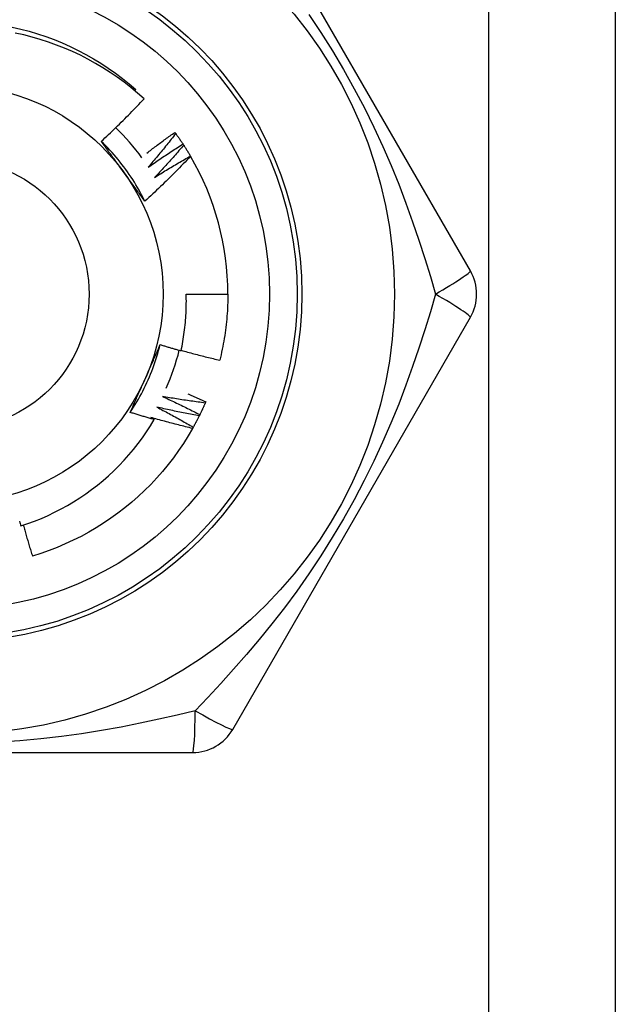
# Model space of a CAD drawing. Header units: inches. Extents: x 6 to 217, y 10 to 119.
# Tile 91 of 141: x 9.062 to 9.315, y 77.626 to 78.045. Entities that reach past the tile are written whole.
import ezdxf

# ---------------------------------------------------------------- set-up
doc = ezdxf.new("R2010")
doc.units = ezdxf.units.IN
doc.header["$MEASUREMENT"] = 0
doc.layers.add('Visible Edges(ANSI)', color=7, linetype='Continuous', lineweight=25)
doc.layers.add('Visible Tangent Edges(ANSI)', color=7, linetype='Continuous', lineweight=25)

msp = doc.modelspace()

# ---------------------------------------------------------------- linework, layer by layer
at = {"layer": 'Visible Edges(ANSI)'}
for p, q in [((9.315448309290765, 78.25518303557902), (9.315448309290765, 21.49927752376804)), ((9.253795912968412, 77.93825397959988), (9.152646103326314, 78.11345057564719)), ((9.110980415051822, 78.01486428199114), (9.111423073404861, 78.01538141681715)), ((9.128044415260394, 77.99717671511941), (9.12840058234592, 77.9966892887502)), ((9.13148744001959, 77.99222603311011), (9.13181782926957, 77.99172077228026)), ((9.134668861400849, 77.98710331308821), (9.134717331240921, 77.9870204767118)), ((9.132875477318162, 77.92841138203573), (9.15059003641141, 77.92841138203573)), ((9.152646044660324, 77.74337209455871), (9.253795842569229, 77.91856868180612)), ((9.141198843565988, 77.88265959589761), (9.14095959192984, 77.8821053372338)), ((8.933298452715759, 77.73352949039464), (9.13559807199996, 77.73352949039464))]:
    msp.add_line(p, q, dxfattribs=at)
at = {"layer": 'Visible Edges(ANSI)', "flags": 128}
for points in [[(9.058885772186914, 78.04195305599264), (9.062509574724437, 78.0411121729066), (9.066104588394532, 78.04015564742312), (9.069667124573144, 78.03908448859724), (9.07319352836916, 78.03789978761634), (9.076680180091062, 78.03660274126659), (9.080123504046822, 78.03519471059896), (9.08351996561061, 78.03367711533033), (9.086866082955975, 78.03205152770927), (9.09015842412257, 78.03031960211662), (9.093393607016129, 78.02848312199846), (9.096568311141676, 78.02654398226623), (9.099679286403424, 78.02450415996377), (9.102723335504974, 78.02236574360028), (9.10569733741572, 78.02013093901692), (9.108598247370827, 78.01780203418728), (9.111423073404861, 78.01538141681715)], [(9.114914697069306, 78.01141266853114), (9.112174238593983, 78.01385001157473), (9.109360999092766, 78.01619646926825), (9.106477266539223, 78.01845046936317), (9.103525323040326, 78.02061042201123), (9.100507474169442, 78.02267475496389), (9.097426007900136, 78.02464189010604), (9.09428320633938, 78.02651023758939), (9.091081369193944, 78.02827822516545), (9.087822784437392, 78.0299442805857), (9.084509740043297, 78.03150681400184), (9.081144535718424, 78.03296425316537), (9.07773054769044, 78.03431459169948), (9.074278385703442, 78.03555350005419), (9.070792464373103, 78.03667967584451), (9.067275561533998, 78.03769253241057), (9.063730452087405, 78.03859144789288), (9.060159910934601, 78.03937582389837)], [(9.096736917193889, 77.99333456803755), (9.097519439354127, 77.99406282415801), (9.098299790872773, 77.99479328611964), (9.099077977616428, 77.99552595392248), (9.09985399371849, 77.9962608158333), (9.100627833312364, 77.9969978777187), (9.101399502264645, 77.99773712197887), (9.102168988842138, 77.99847855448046), (9.102936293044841, 77.99922215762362), (9.103701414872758, 77.99996794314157), (9.104464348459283, 78.00071588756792), (9.105225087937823, 78.00146600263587), (9.105983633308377, 78.0022182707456), (9.106739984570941, 78.00297269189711), (9.107494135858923, 78.00372926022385), (9.108246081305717, 78.00448796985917), (9.108995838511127, 78.0052488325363), (9.109743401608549, 78.0060118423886), (9.110488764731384, 78.00677699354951), (9.111231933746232, 78.00754428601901), (9.111972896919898, 78.0083137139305), (9.112711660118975, 78.00908526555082), (9.11344821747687, 78.00985894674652), (9.11418256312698, 78.01063475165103), (9.114914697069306, 78.01141266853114)], [(9.115290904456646, 77.96788513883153), (9.114702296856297, 77.96906569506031), (9.114096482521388, 77.97023753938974), (9.113473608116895, 77.97140043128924), (9.112833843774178, 77.97255414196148), (9.112177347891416, 77.9736984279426), (9.111504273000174, 77.97483305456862), (9.110814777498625, 77.97595778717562), (9.110109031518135, 77.97707238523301), (9.10938718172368, 77.97817661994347), (9.108649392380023, 77.97927024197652), (9.107895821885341, 77.98035302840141), (9.1071266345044, 77.98142473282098), (9.10634197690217, 77.9824851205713), (9.105542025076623, 77.98353395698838), (9.10472691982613, 77.98457100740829), (9.103896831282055, 77.98559602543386), (9.103051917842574, 77.98660878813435), (9.102192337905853, 77.98760905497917), (9.101318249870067, 77.9885965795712), (9.100429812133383, 77.98957113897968), (9.09952718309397, 77.99053248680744), (9.09861052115, 77.99148038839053), (9.097679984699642, 77.992414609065), (9.096735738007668, 77.99333490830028)], [(9.106113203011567, 77.98047897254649), (9.105720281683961, 77.98101976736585), (9.10532770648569, 77.9815600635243), (9.10493545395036, 77.98209986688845), (9.104543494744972, 77.98263918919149), (9.10415182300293, 77.98317802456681), (9.103760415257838, 77.98371639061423), (9.103369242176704, 77.98425429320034), (9.102978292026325, 77.98479174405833), (9.10258754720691, 77.9853287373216), (9.10219698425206, 77.98586529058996), (9.101806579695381, 77.98640140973), (9.101416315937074, 77.98693710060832), (9.101026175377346, 77.9874723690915), (9.100636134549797, 77.98800722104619), (9.100246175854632, 77.98854166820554), (9.099856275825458, 77.98907571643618), (9.099466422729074, 77.98960937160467), (9.099076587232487, 77.99014263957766), (9.098686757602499, 77.9906755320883), (9.098296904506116, 77.99120805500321), (9.097907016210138, 77.99174020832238), (9.097517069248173, 77.99227200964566), (9.097127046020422, 77.99280345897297), (9.096736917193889, 77.99333456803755)], [(9.116144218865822, 77.98839241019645), (9.116632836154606, 77.98876757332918), (9.11712208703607, 77.9891419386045), (9.117611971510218, 77.98951551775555), (9.118102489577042, 77.98988830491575), (9.118593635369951, 77.9902602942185), (9.11908541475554, 77.9906314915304), (9.119577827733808, 77.99100189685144), (9.12007086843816, 77.99137150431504), (9.120564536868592, 77.99174031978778), (9.121058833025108, 77.99210833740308), (9.121553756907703, 77.99247555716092), (9.122049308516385, 77.99284198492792), (9.122545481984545, 77.99320760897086), (9.123042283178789, 77.99357244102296), (9.123539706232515, 77.99393646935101), (9.124037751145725, 77.99429969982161), (9.124536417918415, 77.99466213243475), (9.125035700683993, 77.99502376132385), (9.125535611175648, 77.9953845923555), (9.126036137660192, 77.9957446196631), (9.126537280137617, 77.99610384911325), (9.127039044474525, 77.99646227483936), (9.127541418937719, 77.9968198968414), (9.128044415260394, 77.99717671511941)], [(9.12840058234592, 77.9966892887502), (9.127928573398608, 77.99608369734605), (9.127455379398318, 77.99547898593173), (9.126981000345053, 77.99487514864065), (9.126505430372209, 77.99427220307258), (9.12602867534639, 77.99367013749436), (9.125550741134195, 77.99306895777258), (9.125071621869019, 77.99246866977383), (9.12459131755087, 77.9918692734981), (9.12410983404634, 77.99127076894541), (9.123627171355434, 77.99067315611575), (9.12314332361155, 77.99007644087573), (9.122658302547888, 77.98948062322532), (9.122172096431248, 77.98888570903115), (9.12168471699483, 77.98829169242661), (9.121196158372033, 77.98769858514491), (9.120706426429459, 77.98710638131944), (9.120215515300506, 77.98651508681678), (9.119723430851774, 77.98592470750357), (9.119230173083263, 77.98533523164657), (9.118735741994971, 77.9847466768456), (9.118240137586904, 77.98415903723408), (9.117743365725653, 77.98357231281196), (9.117245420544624, 77.98298650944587), (9.116746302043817, 77.98240163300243)], [(9.12840058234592, 77.9966892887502), (9.128533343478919, 77.99650622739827), (9.128665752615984, 77.996322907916), (9.128797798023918, 77.99613933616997), (9.128929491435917, 77.99595550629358), (9.129060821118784, 77.99577141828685), (9.12919179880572, 77.99558707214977), (9.129322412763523, 77.99540247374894), (9.129452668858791, 77.99521762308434), (9.129582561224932, 77.995032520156), (9.12971209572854, 77.9948471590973), (9.129841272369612, 77.99466155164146), (9.129970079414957, 77.99447569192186), (9.130098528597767, 77.99428957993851), (9.130226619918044, 77.994103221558), (9.130354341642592, 77.99391661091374), (9.13048169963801, 77.99372975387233), (9.130608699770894, 77.99354264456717), (9.130735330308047, 77.99335529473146), (9.130861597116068, 77.99316769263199), (9.130987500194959, 77.99297985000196), (9.131113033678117, 77.99279176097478), (9.131238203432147, 77.99260342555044), (9.131363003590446, 77.99241484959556), (9.131487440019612, 77.99222603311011)], [(9.116746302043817, 77.98240163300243), (9.11735079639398, 77.98282460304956), (9.11795614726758, 77.98324639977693), (9.11856235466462, 77.98366701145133), (9.1191694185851, 77.98408644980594), (9.119777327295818, 77.98450470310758), (9.120386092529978, 77.98492177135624), (9.120995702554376, 77.98533766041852), (9.121606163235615, 77.98575237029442), (9.122217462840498, 77.98616588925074), (9.122829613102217, 77.9865782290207), (9.12344260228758, 77.98698937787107), (9.124056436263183, 77.98739934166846), (9.124671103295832, 77.98780811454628), (9.12528661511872, 77.98821570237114), (9.12590295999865, 77.9886220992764), (9.126520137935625, 77.9890273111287), (9.127138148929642, 77.9894313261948), (9.127756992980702, 77.98983415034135), (9.128376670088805, 77.9902357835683), (9.128997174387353, 77.9906362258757), (9.129618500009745, 77.99103547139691), (9.13024065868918, 77.99143352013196), (9.130863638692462, 77.99183037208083), (9.13148744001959, 77.99222603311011)], [(9.13181782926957, 77.99172077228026), (9.131315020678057, 77.99114049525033), (9.130811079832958, 77.99056116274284), (9.130305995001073, 77.98998276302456), (9.129799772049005, 77.9894053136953), (9.129292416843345, 77.98882880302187), (9.128783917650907, 77.98825324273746), (9.128274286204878, 77.98767863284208), (9.127763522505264, 77.9871049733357), (9.127251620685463, 77.98653226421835), (9.126738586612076, 77.98596050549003), (9.126224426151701, 77.98538970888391), (9.125709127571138, 77.98481987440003), (9.125192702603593, 77.98425099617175), (9.124675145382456, 77.9836830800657), (9.124156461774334, 77.98311612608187), (9.123636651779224, 77.98255014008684), (9.123115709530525, 77.98198512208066), (9.122593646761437, 77.98142107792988), (9.122070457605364, 77.98085800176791), (9.1215461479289, 77.98029589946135), (9.121020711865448, 77.97973477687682), (9.12049414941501, 77.97917462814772), (9.11996647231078, 77.97861546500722), (9.11943767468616, 77.97805727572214)], [(9.13181782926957, 77.99172077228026), (9.131940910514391, 77.99153106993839), (9.132063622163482, 77.99134112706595), (9.132185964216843, 77.99115094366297), (9.132307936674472, 77.99096052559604), (9.132429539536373, 77.99076986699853), (9.132550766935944, 77.99057897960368), (9.132671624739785, 77.99038785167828), (9.132792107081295, 77.99019648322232), (9.132912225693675, 77.990004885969), (9.133031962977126, 77.98981305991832), (9.133151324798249, 77.98962099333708), (9.133270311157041, 77.9894286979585), (9.133388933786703, 77.98923616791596), (9.133507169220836, 77.98904341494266), (9.133625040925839, 77.9888504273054), (9.133742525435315, 77.98865721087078), (9.13385964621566, 77.98846376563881), (9.133976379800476, 77.9882700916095), (9.134092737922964, 77.9880761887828), (9.134208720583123, 77.98788206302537), (9.134324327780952, 77.98768771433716), (9.134439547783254, 77.9874931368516), (9.134554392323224, 77.98729833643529), (9.13466886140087, 77.98710331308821)], [(9.134717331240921, 77.9870204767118), (9.133934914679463, 77.98619694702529), (9.133150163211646, 77.98537567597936), (9.132363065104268, 77.984556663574), (9.131573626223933, 77.983739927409), (9.130781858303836, 77.98292546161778), (9.12998774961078, 77.98211327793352), (9.129191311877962, 77.98130337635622), (9.128392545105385, 77.98049576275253), (9.127591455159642, 77.97969043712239), (9.12678804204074, 77.97888741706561), (9.125982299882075, 77.9780866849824), (9.125174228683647, 77.97728824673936), (9.12436382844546, 77.97649210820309), (9.123551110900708, 77.97569827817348), (9.122736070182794, 77.97490675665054), (9.121918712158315, 77.97411755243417), (9.121099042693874, 77.97333067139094), (9.120277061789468, 77.9725461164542), (9.119452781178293, 77.9717638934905), (9.118626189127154, 77.97098400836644), (9.117797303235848, 77.97020646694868), (9.116966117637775, 77.96943127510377), (9.11613264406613, 77.96865843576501), (9.115296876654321, 77.9678879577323)], [(9.11943767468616, 77.97805727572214), (9.120063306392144, 77.9784483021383), (9.120689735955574, 77.9788381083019), (9.121316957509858, 77.97922669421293), (9.12194497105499, 77.97961405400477), (9.122573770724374, 77.98000019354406), (9.123203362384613, 77.98038510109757), (9.123833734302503, 77.98076879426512), (9.12446489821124, 77.98115125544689), (9.125096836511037, 77.9815324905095), (9.125729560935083, 77.98191249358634), (9.126363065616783, 77.9822912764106), (9.126997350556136, 77.98266882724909), (9.12763240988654, 77.98304514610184), (9.128268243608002, 77.98342023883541), (9.128904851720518, 77.98379409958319), (9.129542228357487, 77.98416672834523), (9.130180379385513, 77.98453811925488), (9.130819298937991, 77.98490828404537), (9.131458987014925, 77.98527721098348), (9.132099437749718, 77.98564490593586), (9.132740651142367, 77.98601136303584), (9.133382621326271, 77.98637658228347), (9.13402536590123, 77.9867405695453), (9.134668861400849, 77.98710331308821)], [(9.115296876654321, 77.9678879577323), (9.114914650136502, 77.96840816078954), (9.114532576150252, 77.96892864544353), (9.114150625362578, 77.96944942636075), (9.113768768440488, 77.96997051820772), (9.113386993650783, 77.97049193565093), (9.11300525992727, 77.97101369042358), (9.112623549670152, 77.97153579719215), (9.112241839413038, 77.97205827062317), (9.111860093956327, 77.9725811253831), (9.111478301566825, 77.97310437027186), (9.111096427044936, 77.97362802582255), (9.110714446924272, 77.97415210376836), (9.11033233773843, 77.97467661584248), (9.109950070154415, 77.97520157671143), (9.109567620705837, 77.97572700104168), (9.1091849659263, 77.97625290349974), (9.108802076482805, 77.9767792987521), (9.108418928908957, 77.97730619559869), (9.108035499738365, 77.97783361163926), (9.10765175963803, 77.97836156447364), (9.107267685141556, 77.97889006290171), (9.106883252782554, 77.97941911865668), (9.106498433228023, 77.97994875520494), (9.106113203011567, 77.98047897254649)], [(9.130673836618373, 77.9043188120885), (9.130883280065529, 77.90530797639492), (9.131082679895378, 77.90629947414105), (9.131271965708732, 77.90729309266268), (9.131451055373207, 77.90828835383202), (9.131619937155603, 77.90928515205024), (9.131778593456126, 77.91028340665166), (9.131927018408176, 77.9112830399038), (9.132065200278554, 77.91228397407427), (9.132193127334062, 77.91328612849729), (9.1323107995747, 77.91428942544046), (9.132418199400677, 77.91529378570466), (9.132515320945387, 77.91629913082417), (9.132602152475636, 77.91730538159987), (9.132678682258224, 77.91831245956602), (9.132744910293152, 77.91932028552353), (9.132800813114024, 77.92032878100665), (9.132846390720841, 77.92133786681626), (9.132881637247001, 77.92234746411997), (9.132906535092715, 77.92335749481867), (9.132921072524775, 77.92436787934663), (9.132925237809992, 77.92537853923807), (9.132919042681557, 77.92638939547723), (9.132902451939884, 77.92740036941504), (9.132875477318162, 77.92841138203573)], [(9.15059003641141, 77.92841138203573), (9.15058402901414, 77.92722975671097), (9.150565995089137, 77.92604825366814), (9.150535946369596, 77.9248669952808), (9.15049387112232, 77.9236861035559), (9.150439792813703, 77.92250570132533), (9.150373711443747, 77.92132590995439), (9.150295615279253, 77.92014685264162), (9.150205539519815, 77.91896865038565), (9.150103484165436, 77.91779142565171), (9.149989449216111, 77.91661530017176), (9.149863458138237, 77.91544039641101), (9.149725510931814, 77.91426683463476), (9.149575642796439, 77.91309473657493), (9.149413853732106, 77.91192422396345), (9.149240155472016, 77.91075541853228), (9.149054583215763, 77.90958844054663), (9.148857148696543, 77.90842341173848), (9.148647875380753, 77.90726045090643), (9.14842677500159, 77.90609967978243), (9.14819387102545, 77.90494121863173), (9.147949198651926, 77.90378518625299), (9.147692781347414, 77.9026317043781), (9.147424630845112, 77.90148088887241), (9.14714479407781, 77.90033286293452)], [(9.109054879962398, 77.87813651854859), (9.109782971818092, 77.87923654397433), (9.11049490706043, 77.88034712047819), (9.111190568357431, 77.88146798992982), (9.111869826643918, 77.88259889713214), (9.112532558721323, 77.88373958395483), (9.113178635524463, 77.88488979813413), (9.113807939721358, 77.88604928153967), (9.11442033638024, 77.88721777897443), (9.11501570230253, 77.88839503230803), (9.115593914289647, 77.88958078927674), (9.11615484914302, 77.89077479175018), (9.116698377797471, 77.891976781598), (9.117224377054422, 77.8931865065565), (9.1177327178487, 77.89440370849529), (9.118223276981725, 77.895628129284), (9.118695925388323, 77.89685951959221), (9.119150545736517, 77.89809761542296), (9.11958700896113, 77.8993421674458), (9.120005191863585, 77.90059291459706), (9.120404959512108, 77.90184960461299), (9.120786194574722, 77.90311197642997), (9.121148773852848, 77.90437978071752), (9.121492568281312, 77.905652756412), (9.121817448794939, 77.90693064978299)], [(9.115372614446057, 77.8923815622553), (9.115644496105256, 77.89299223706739), (9.115916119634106, 77.89360236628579), (9.116187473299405, 77.89421197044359), (9.116458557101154, 77.89482107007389), (9.116729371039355, 77.89542968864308), (9.11699990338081, 77.89603784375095), (9.117270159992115, 77.89664555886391), (9.117540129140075, 77.89725285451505), (9.11780980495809, 77.89785974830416), (9.11807919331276, 77.89846626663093), (9.118348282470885, 77.89907242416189), (9.118617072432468, 77.8996782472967), (9.118885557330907, 77.90028375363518), (9.119153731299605, 77.9008889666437), (9.119421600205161, 77.90149390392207), (9.119689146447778, 77.90209858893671), (9.119956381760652, 77.90270303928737), (9.12022328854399, 77.90330728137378), (9.120489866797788, 77.90391133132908), (9.120756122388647, 77.90451521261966), (9.12102203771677, 77.90511894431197), (9.121287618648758, 77.90572254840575), (9.12155285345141, 77.9063260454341), (9.121817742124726, 77.90692945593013)], [(9.121817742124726, 77.90692945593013), (9.122185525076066, 77.90681624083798), (9.122553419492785, 77.90670341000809), (9.122921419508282, 77.90659096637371), (9.123289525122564, 77.90647890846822), (9.123657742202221, 77.9063672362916), (9.124026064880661, 77.9062559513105), (9.124394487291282, 77.90614505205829), (9.124763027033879, 77.90603453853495), (9.125131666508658, 77.90592441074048), (9.125500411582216, 77.9058146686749), (9.125869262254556, 77.9057053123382), (9.126238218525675, 77.90559634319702), (9.126607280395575, 77.9054877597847), (9.126976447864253, 77.90537956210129), (9.127345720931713, 77.90527175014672), (9.127715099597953, 77.90516432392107), (9.128084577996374, 77.90505728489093), (9.128454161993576, 77.90495063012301), (9.128823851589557, 77.90484436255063), (9.129193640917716, 77.90473848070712), (9.12956353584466, 77.90463298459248), (9.129933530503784, 77.90452787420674), (9.130303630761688, 77.90442314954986), (9.130673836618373, 77.9043188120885)], [(9.130716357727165, 77.90451567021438), (9.131396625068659, 77.90432666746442), (9.132077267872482, 77.90413894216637), (9.132758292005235, 77.90395249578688), (9.133439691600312, 77.90376732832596), (9.134121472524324, 77.90358343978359), (9.13480362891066, 77.90340083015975), (9.13548616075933, 77.90321949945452), (9.13616905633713, 77.90303944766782), (9.136852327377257, 77.90286067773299), (9.137535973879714, 77.90268318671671), (9.138219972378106, 77.9025069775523), (9.138904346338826, 77.90233204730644), (9.139589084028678, 77.90215839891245), (9.140274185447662, 77.901986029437), (9.140959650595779, 77.90181494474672), (9.141645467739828, 77.901645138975), (9.142331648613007, 77.90147661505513), (9.143018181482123, 77.90130937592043), (9.14370506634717, 77.90114341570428), (9.14439231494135, 77.90097874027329), (9.145079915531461, 77.90081534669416), (9.145767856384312, 77.9006532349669), (9.146456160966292, 77.90049240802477), (9.14714479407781, 77.90033286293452)], [(9.109060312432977, 77.8781327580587), (9.109319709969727, 77.87872387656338), (9.109579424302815, 77.87931500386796), (9.10983945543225, 77.87990617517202), (9.11009980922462, 77.88049741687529), (9.11036047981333, 77.88108875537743), (9.110621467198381, 77.88168022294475), (9.110882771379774, 77.88227184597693), (9.111144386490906, 77.88286365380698), (9.11140631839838, 77.8834556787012), (9.111668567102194, 77.88404794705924), (9.111931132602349, 77.88464048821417), (9.112194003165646, 77.88523333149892), (9.112457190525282, 77.88582650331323), (9.112720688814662, 77.88642003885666), (9.112984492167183, 77.88701396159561), (9.113248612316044, 77.88760830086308), (9.113513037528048, 77.88820308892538), (9.113777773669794, 77.88879835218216), (9.114042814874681, 77.88939412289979), (9.114308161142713, 77.88999042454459), (9.114573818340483, 77.89058729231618), (9.1148397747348, 77.89118474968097), (9.115106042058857, 77.89178283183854), (9.115372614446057, 77.8923815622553)], [(9.122734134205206, 77.8848967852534), (9.123405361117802, 77.88459056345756), (9.124076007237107, 77.88428300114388), (9.124746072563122, 77.88397410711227), (9.125415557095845, 77.88366387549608), (9.12608444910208, 77.88335231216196), (9.126752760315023, 77.88303941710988), (9.127420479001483, 77.88272519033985), (9.128087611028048, 77.88240963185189), (9.128754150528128, 77.88209274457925), (9.129420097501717, 77.88177452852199), (9.130085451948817, 77.88145498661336), (9.130750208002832, 77.88113411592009), (9.13141436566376, 77.88081191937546), (9.132077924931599, 77.88048839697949), (9.132740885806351, 77.88016355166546), (9.133403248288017, 77.87983738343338), (9.134065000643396, 77.87950989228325), (9.134726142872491, 77.87918107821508), (9.135386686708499, 77.87885094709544), (9.136046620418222, 77.87851949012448), (9.136705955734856, 77.87818671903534), (9.137364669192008, 77.87785263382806), (9.138022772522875, 77.87751722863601), (9.13868025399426, 77.87718050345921)], [(9.14095959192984, 77.8821053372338), (9.140198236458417, 77.88220472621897), (9.139437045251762, 77.88230558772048), (9.138676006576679, 77.8824079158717), (9.137915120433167, 77.88251171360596), (9.137154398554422, 77.88261698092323), (9.136393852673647, 77.88272371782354), (9.13563345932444, 77.88283192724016), (9.134873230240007, 77.88294160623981), (9.134113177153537, 77.88305275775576), (9.133353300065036, 77.88316538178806), (9.132593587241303, 77.88327947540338), (9.131834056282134, 77.88339504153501), (9.131074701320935, 77.88351208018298), (9.130315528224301, 77.88363059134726), (9.129556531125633, 77.88375057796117), (9.12879772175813, 77.88387203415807), (9.128039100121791, 77.88399496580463), (9.127280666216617, 77.88411937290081), (9.126522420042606, 77.8842452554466), (9.125764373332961, 77.88437261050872), (9.125006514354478, 77.88450144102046), (9.124248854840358, 77.88463174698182), (9.123491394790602, 77.88476352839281), (9.122734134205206, 77.8848967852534)], [(9.133601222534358, 77.8859737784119), (9.133919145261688, 77.88583908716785), (9.134236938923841, 77.88570409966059), (9.134554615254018, 77.88556881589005), (9.134872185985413, 77.88543323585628), (9.135189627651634, 77.88529735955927), (9.135506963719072, 77.88516118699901), (9.135824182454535, 77.88502472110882), (9.136141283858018, 77.88488795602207), (9.136458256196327, 77.88475089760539), (9.136775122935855, 77.88461354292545), (9.137091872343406, 77.88447589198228), (9.137408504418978, 77.88433794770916), (9.137725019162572, 77.88419970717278), (9.13804140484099, 77.88406117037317), (9.13835768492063, 77.88392234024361), (9.13867384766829, 77.8837832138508), (9.138989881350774, 77.88364379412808), (9.13930580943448, 77.88350407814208), (9.13962160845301, 77.88336406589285), (9.13993729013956, 77.88322376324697), (9.140252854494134, 77.88308316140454), (9.14056830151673, 77.88294226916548), (9.140883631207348, 77.88280108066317), (9.141198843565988, 77.88265959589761)], [(9.120356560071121, 77.88037306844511), (9.121010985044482, 77.88003241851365), (9.121664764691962, 77.87969046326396), (9.122317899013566, 77.8793472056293), (9.122970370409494, 77.87900264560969), (9.123622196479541, 77.8786567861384), (9.124273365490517, 77.8783096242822), (9.124923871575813, 77.87796116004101), (9.125573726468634, 77.87761139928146), (9.12622291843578, 77.87726034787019), (9.126871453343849, 77.87690799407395), (9.127519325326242, 77.87655434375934), (9.128166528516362, 77.87619940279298), (9.128813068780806, 77.87584317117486), (9.129458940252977, 77.87548564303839), (9.130104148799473, 77.87512682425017), (9.130748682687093, 77.87476671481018), (9.131392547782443, 77.87440532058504), (9.132035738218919, 77.87404263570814), (9.13267825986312, 77.87367866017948), (9.13332009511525, 77.87331339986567), (9.133961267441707, 77.87294686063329), (9.134601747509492, 77.87257903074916), (9.135241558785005, 77.87220991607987), (9.135880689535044, 77.87183952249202)], [(9.13841256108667, 77.87663940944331), (9.13765738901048, 77.87677818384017), (9.136902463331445, 77.87691841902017), (9.13614776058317, 77.87706010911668), (9.135393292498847, 77.87720325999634), (9.134639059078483, 77.87734787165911), (9.133885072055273, 77.8774939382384), (9.133131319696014, 77.87764147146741), (9.132377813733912, 77.87779045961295), (9.131624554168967, 77.87794090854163), (9.130871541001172, 77.87809282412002), (9.13011878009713, 77.87824619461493), (9.12936627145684, 77.87840102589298), (9.128614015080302, 77.87855732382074), (9.127862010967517, 77.87871507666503), (9.127110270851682, 77.87887429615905), (9.1263587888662, 77.87903497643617), (9.125607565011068, 77.87919711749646), (9.124856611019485, 77.87936072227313), (9.124105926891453, 77.87952578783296), (9.123355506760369, 77.8796923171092), (9.122605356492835, 77.87986031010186), (9.12185548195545, 77.88002976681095), (9.121105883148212, 77.88020068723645), (9.120356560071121, 77.88037306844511)], [(9.14095959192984, 77.8821053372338), (9.14086922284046, 77.88189804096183), (9.140778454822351, 77.88169092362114), (9.14068728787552, 77.8814839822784), (9.140595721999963, 77.88127721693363), (9.140503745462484, 77.88107063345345), (9.140411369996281, 77.88086422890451), (9.14031859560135, 77.88065800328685), (9.140225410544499, 77.88045195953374), (9.14013183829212, 77.88024609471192), (9.14003785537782, 77.88004041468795), (9.139943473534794, 77.87983491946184), (9.139848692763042, 77.8796296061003), (9.139753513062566, 77.87942448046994), (9.139657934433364, 77.87921953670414), (9.13956195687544, 77.8790147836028), (9.139465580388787, 77.87881021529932), (9.139368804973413, 77.87860583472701), (9.139271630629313, 77.87840164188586), (9.139174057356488, 77.87819764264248), (9.139076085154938, 77.87799383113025), (9.138977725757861, 77.8777902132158), (9.138878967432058, 77.87758678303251), (9.138779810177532, 77.87738354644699), (9.13868025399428, 77.87718050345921)], [(9.119262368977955, 77.87508461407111), (9.118835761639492, 77.87520607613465), (9.118409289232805, 77.87532801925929), (9.117982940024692, 77.87545044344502), (9.117556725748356, 77.87557335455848), (9.117130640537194, 77.87569674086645), (9.11670468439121, 77.87582061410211), (9.116278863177, 77.8759449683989), (9.115853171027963, 77.87606980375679), (9.115427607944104, 77.87619512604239), (9.11500218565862, 77.8763209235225), (9.11457689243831, 77.87644720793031), (9.114151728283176, 77.87657397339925), (9.113726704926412, 77.87670121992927), (9.113301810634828, 77.87682894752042), (9.112877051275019, 77.87695716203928), (9.11245242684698, 77.87708585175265), (9.11202793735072, 77.87721502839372), (9.111603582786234, 77.87734468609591), (9.111179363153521, 77.87747482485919), (9.110755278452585, 77.8776054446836), (9.11033133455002, 77.8777365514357), (9.109907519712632, 77.87786813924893), (9.109483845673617, 77.87800020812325), (9.109060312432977, 77.8781327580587)], [(9.117747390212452, 77.87597885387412), (9.11781059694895, 77.8759417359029), (9.117873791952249, 77.8759046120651), (9.117936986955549, 77.8758674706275), (9.118000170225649, 77.87583031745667), (9.118063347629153, 77.87579315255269), (9.118126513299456, 77.87575597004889), (9.118189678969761, 77.87571878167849), (9.118252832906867, 77.8756815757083), (9.118315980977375, 77.8756443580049), (9.118379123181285, 77.87560713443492), (9.118442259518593, 77.87556989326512), (9.118505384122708, 77.87553263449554), (9.11856850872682, 77.87549536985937), (9.118631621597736, 77.87545809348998), (9.118694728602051, 77.87542079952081), (9.118757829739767, 77.87538349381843), (9.118820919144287, 77.87534618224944), (9.118884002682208, 77.87530885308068), (9.118947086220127, 77.87527150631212), (9.119010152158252, 77.87523415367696), (9.119073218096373, 77.87519678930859), (9.119136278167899, 77.87515940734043), (9.119199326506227, 77.87512201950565), (9.119262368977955, 77.87508461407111)], [(9.135585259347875, 77.87131305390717), (9.134838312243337, 77.87149083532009), (9.13409168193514, 77.87167006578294), (9.133345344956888, 77.87185073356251), (9.132599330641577, 77.872032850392), (9.131853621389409, 77.87221641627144), (9.131108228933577, 77.8724014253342), (9.130363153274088, 77.8725878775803), (9.12961839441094, 77.87277577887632), (9.128873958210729, 77.87296512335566), (9.128129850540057, 77.87315591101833), (9.127386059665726, 77.87334814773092), (9.126642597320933, 77.87354183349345), (9.125899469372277, 77.87373696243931), (9.125156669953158, 77.87393353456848), (9.124414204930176, 77.8741315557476), (9.123672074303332, 77.87433102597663), (9.122930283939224, 77.874531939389), (9.122188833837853, 77.87473430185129), (9.121447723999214, 77.8749381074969), (9.120706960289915, 77.87514336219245), (9.119966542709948, 77.87535006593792), (9.119226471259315, 77.87555821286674), (9.118486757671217, 77.87576780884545), (9.117747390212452, 77.87597885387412)], [(9.13841256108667, 77.87663940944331), (9.138311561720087, 77.87643708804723), (9.138210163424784, 77.87623496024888), (9.138108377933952, 77.87603302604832), (9.138006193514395, 77.8758312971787), (9.13790362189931, 77.87562976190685), (9.1378006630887, 77.87542843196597), (9.137697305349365, 77.87522729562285), (9.137593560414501, 77.87502637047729), (9.137489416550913, 77.87482563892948), (9.137384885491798, 77.87462511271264), (9.137279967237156, 77.87442479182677), (9.137174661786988, 77.87422467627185), (9.137068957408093, 77.87402476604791), (9.13696287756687, 77.8738250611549), (9.136856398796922, 77.87362556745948), (9.136749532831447, 77.87342627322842), (9.136642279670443, 77.8732271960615), (9.136534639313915, 77.87302832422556), (9.136426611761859, 77.87282965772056), (9.136318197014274, 77.87263120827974), (9.136209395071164, 77.87243297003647), (9.136100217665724, 77.87223494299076), (9.135990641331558, 77.87203712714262), (9.135880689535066, 77.87183952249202)], [(9.13868025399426, 77.87718050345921), (9.138669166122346, 77.87715793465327), (9.138658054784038, 77.87713535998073), (9.13864695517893, 77.87711279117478), (9.138635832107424, 77.8770902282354), (9.138624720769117, 77.87706766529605), (9.138613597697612, 77.87704510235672), (9.138602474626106, 77.87702254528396), (9.138591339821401, 77.87699998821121), (9.1385802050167, 77.87697743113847), (9.138569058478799, 77.87695487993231), (9.138557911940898, 77.87693232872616), (9.138546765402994, 77.87690978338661), (9.138535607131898, 77.87688723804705), (9.1385244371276, 77.8768646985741), (9.1385132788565, 77.87684215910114), (9.138502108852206, 77.87681961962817), (9.138490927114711, 77.87679708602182), (9.138479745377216, 77.87677455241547), (9.138468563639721, 77.87675202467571), (9.13845737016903, 77.87672949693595), (9.138446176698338, 77.8767069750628), (9.13843497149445, 77.87668444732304), (9.13842376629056, 77.87666193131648), (9.13841256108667, 77.87663940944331)], [(9.062521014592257, 77.82985234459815), (9.06545603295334, 77.83083527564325), (9.068363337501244, 77.83190781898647), (9.071239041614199, 77.83306892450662), (9.074074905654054, 77.8343152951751), (9.076868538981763, 77.83564562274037), (9.079618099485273, 77.83705882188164), (9.08232173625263, 77.83855378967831), (9.084977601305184, 77.8401294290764), (9.087583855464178, 77.8417846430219), (9.090138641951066, 77.84351833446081), (9.092640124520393, 77.84532941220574), (9.095086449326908, 77.84721677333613), (9.097475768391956, 77.84917932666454), (9.099806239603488, 77.8512159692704), (9.102076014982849, 77.85332560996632), (9.104280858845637, 77.85550474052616), (9.106415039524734, 77.85774765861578), (9.108477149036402, 77.86005253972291), (9.11046587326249, 77.86241762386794), (9.112379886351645, 77.86484115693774), (9.114217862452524, 77.86732137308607), (9.115978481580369, 77.86985652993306), (9.117660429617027, 77.87244486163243), (9.119262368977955, 77.87508461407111)], [(9.135880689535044, 77.87183952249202), (9.135868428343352, 77.87181755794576), (9.135856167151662, 77.8717955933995), (9.135843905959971, 77.87177362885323), (9.135831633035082, 77.87175167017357), (9.135819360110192, 77.87172971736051), (9.135807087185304, 77.87170776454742), (9.135794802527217, 77.87168581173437), (9.13578251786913, 77.8716638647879), (9.135770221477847, 77.87164191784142), (9.13575792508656, 77.87161997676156), (9.13574561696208, 77.8715980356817), (9.135733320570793, 77.87157609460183), (9.135721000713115, 77.87155416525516), (9.135708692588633, 77.8715322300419), (9.135696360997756, 77.87151030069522), (9.135684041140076, 77.87148837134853), (9.135671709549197, 77.87146644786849), (9.135659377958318, 77.871444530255), (9.135647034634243, 77.87142260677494), (9.135634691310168, 77.87140069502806), (9.135622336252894, 77.87137877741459), (9.135609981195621, 77.87135686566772), (9.135597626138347, 77.87133495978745), (9.135585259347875, 77.87131305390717)], [(9.135585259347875, 77.87131305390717), (9.133704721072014, 77.86810328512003), (9.13172235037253, 77.86495539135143), (9.129640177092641, 77.86187259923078), (9.127460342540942, 77.85885807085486), (9.125185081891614, 77.8559149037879), (9.122816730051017, 77.85304611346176), (9.120357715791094, 77.85025464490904), (9.117810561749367, 77.84754336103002), (9.115177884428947, 77.84491504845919), (9.112462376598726, 77.8423723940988), (9.109666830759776, 77.83991801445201), (9.106794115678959, 77.83755442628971), (9.10384717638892, 77.83528405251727), (9.10082903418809, 77.83310922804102), (9.097742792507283, 77.83103217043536), (9.094591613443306, 77.82905502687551), (9.091378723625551, 77.82717981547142), (9.088107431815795, 77.82540846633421), (9.084781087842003, 77.82374279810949), (9.081403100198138, 77.82218450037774), (9.077976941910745, 77.82073520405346), (9.07450612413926, 77.8193963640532), (9.070994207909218, 77.81816937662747), (9.067444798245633, 77.81705549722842)], [(9.061994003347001, 77.83187036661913), (9.062124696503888, 77.83136556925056), (9.062256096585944, 77.83086096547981), (9.062388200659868, 77.8303565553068), (9.062521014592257, 77.82985234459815)], [(9.06356393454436, 77.83019032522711), (9.063715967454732, 77.82964052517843), (9.063868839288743, 77.82909094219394), (9.064022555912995, 77.82854157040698), (9.064177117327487, 77.82799240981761), (9.064332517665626, 77.82744346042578), (9.064488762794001, 77.82689474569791), (9.06464584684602, 77.82634623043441), (9.06480377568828, 77.82579793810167), (9.06496254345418, 77.82524986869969), (9.065122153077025, 77.82470201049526), (9.065282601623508, 77.82415437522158), (9.065443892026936, 77.82360696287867), (9.065606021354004, 77.82305977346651), (9.065768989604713, 77.82251280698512), (9.065932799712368, 77.82196605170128), (9.06609744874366, 77.8214195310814), (9.066262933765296, 77.82087323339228), (9.066429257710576, 77.82032715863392), (9.066596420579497, 77.81978131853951), (9.066764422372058, 77.81923568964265), (9.066933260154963, 77.81869029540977), (9.067102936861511, 77.81814513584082), (9.067273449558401, 77.81760019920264), (9.067444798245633, 77.81705549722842)]]:
    msp.add_lwpolyline(points, dxfattribs=at)
at = {"layer": 'Visible Edges(ANSI)'}
for centre, radius in [((9.034448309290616, 77.92841138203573), 0.187007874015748), ((9.0344483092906, 77.92841138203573), 0.1338582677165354), ((9.034448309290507, 77.92841138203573), 0.0885826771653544)]:
    msp.add_circle(centre, radius, dxfattribs=at)
for centre, radius, start, end in [((9.03444830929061, 77.92841138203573), 0.098425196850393, 36.01810377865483, 45.95689622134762), ((9.034448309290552, 77.92841138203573), 0.1161417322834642, 0, 30.30707566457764), ((9.236748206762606, 77.92841138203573), 0.0196850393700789, 329.9999999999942, 29.99999999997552), ((9.03444830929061, 77.92841138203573), 0.0984251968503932, 336.0181037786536, 345.9568962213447), ((9.13559825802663, 77.75321453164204), 0.0196850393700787, 270.0000000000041, 329.9999999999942)]:
    msp.add_arc(centre, radius, start, end, dxfattribs=at)
at = {"layer": 'Visible Tangent Edges(ANSI)'}
msp.add_line((9.261598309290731, 21.49927752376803), (9.261598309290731, 78.25518303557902), dxfattribs=at)
at = {"layer": 'Visible Tangent Edges(ANSI)', "flags": 128}
for points in [[(9.1850944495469, 78.04722819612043), (9.190155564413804, 78.03963972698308), (9.195078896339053, 78.03183568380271), (9.199830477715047, 78.0238508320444), (9.204368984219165, 78.01574313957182), (9.208664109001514, 78.00757699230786), (9.212702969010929, 77.99939605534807), (9.216482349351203, 77.99124020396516), (9.22000530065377, 77.98313922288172), (9.22329113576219, 77.97509428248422), (9.226356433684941, 77.96711221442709), (9.229217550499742, 77.95920039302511), (9.23189160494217, 77.95136355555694), (9.234396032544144, 77.94360558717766), (9.236742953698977, 77.93594798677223), (9.23894400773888, 77.92841365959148)], [(9.23894438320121, 77.92840941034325), (9.23674670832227, 77.92088504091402), (9.234401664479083, 77.91323309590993), (9.231894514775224, 77.90546746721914), (9.229211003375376, 77.89760382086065), (9.226339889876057, 77.88966673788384), (9.223266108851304, 77.88166633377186), (9.219973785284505, 77.87360975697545), (9.216447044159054, 77.86550414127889), (9.212669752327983, 77.85735640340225), (9.20862851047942, 77.84917911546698), (9.204331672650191, 77.84101336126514), (9.19979238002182, 77.8329059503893), (9.195040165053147, 77.8249216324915), (9.190115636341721, 77.81711887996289), (9.185050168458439, 77.80953065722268), (9.1798766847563, 77.802179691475), (9.174622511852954, 77.79507823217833), (9.169298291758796, 77.7882101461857), (9.16391828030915, 77.7815644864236), (9.158497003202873, 77.7751307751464), (9.153047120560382, 77.768896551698), (9.147580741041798, 77.76284866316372), (9.14212251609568, 77.75698739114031), (9.136698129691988, 77.7513140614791)], [(9.13669462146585, 77.75131160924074), (9.129079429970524, 77.74945269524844), (9.121280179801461, 77.74765759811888), (9.113302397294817, 77.74594621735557), (9.105153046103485, 77.74433881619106), (9.096845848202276, 77.74285701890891), (9.088381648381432, 77.7415188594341), (9.079758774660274, 77.74034171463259), (9.07097554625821, 77.73934296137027), (9.06203033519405, 77.73854009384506), (9.052933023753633, 77.73795114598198)]]:
    msp.add_lwpolyline(points, dxfattribs=at)
at = {"layer": 'Visible Tangent Edges(ANSI)'}
for centre, radius in [((9.034448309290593, 77.92841138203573), 0.1476377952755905), ((9.034448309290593, 77.92841138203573), 0.1456692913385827), ((9.03444830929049, 77.92841138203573), 0.0570866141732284)]:
    msp.add_circle(centre, radius, dxfattribs=at)
for centre, major_axis, ratio, start_param, end_param in [((9.236748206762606, 77.92841138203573), (0.0170477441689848, 0.0098425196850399), 0.0560536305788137, 4.809173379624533, 6.283185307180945), ((9.236748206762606, 77.92841138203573), (0.0170477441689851, -0.0098425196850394), 0.0560536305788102, 0, 1.47401192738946), ((9.13559825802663, 77.75321453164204), (0, -0.0196850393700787), 0.0560536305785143, 2.3262e-12, 1.474011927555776), ((9.135598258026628, 77.75321453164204), (0.0170477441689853, -0.0098425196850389), 0.0560536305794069, 4.809173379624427, 6.283185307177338)]:
    msp.add_ellipse(centre, major_axis=major_axis, ratio=ratio, start_param=start_param, end_param=end_param, dxfattribs=at)

doc.saveas('drawing.dxf')
